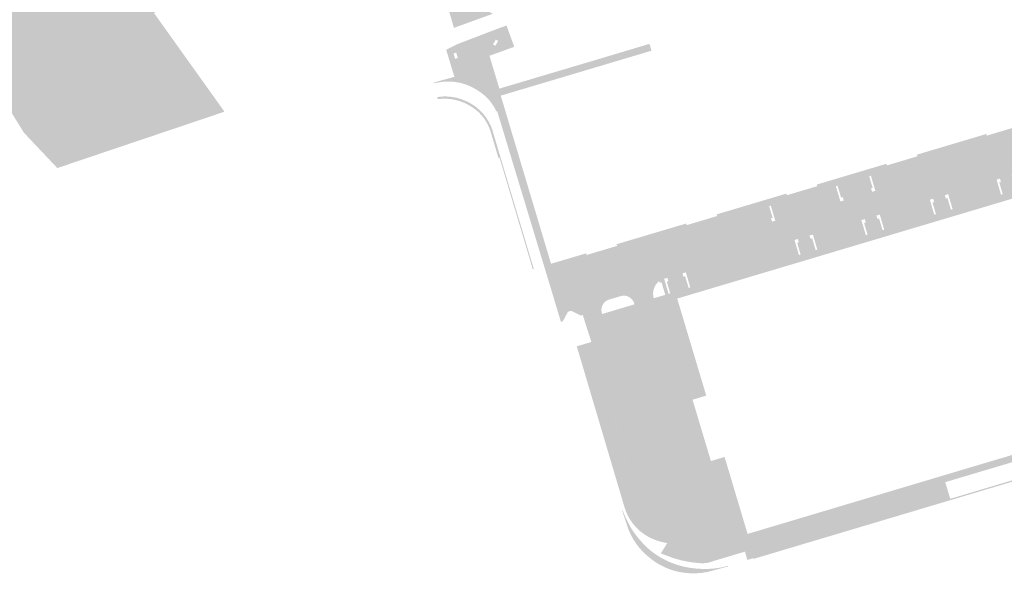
# Model space of a CAD drawing. Header units: inches. Extents: x 83221 to 84763, y 445855 to 447258.
# Tile 43 of 58: x 84313 to 84596, y 446155 to 446314. Entities that reach past the tile are written whole.
import ezdxf

# ---------------------------------------------------------------- set-up
doc = ezdxf.new("R2010")
doc.units = ezdxf.units.IN
doc.header["$MEASUREMENT"] = 0

msp = doc.modelspace()

# ---------------------------------------------------------------- hatches: boundary and pattern name
for points in [[(84099.34, 446461.22), (84212.2, 446529.38), (84227.84, 446481.36), (84249.54, 446482.1), (84240.35, 446520.18), (84217.17, 446573.9), (84244.39, 446594.5), (84255.06, 446562.49), (84267.02, 446524.78), (84277.69, 446525.7), (84322.95, 446528.27), (84332.88, 446509.51), (84346.68, 446444.75), (84371.7, 446361.23), (84374.82, 446342.1), (84367.65, 446325.91), (84351.28, 446315.61), (84371.51, 446287.28), (84323.5, 446271.09), (84313.93, 446281.21), (84274.93, 446344.31), (84230.6, 446392.32), (84213.86, 446411.46), (84201.41, 446420.34), (84196.46, 446422.8), (84193.44, 446422.86), (84184.88, 446423.87), (84178.63, 446423.87), (84123.07, 446404.92), (84099.34, 446461.22)], [(84581.99, 446271.59), (84580.69, 446275.89), (84578.28, 446275.18), (84557.18, 446268.89), (84556.7, 446268.75), (84557.7, 446265.37), (84557.23, 446265.22), (84557.51, 446264.26), (84549.39, 446261.78), (84549.1, 446262.74), (84548.62, 446262.59), (84547.6, 446266), (84547.12, 446265.86), (84528.42, 446260.29), (84527.94, 446260.15), (84528.97, 446256.79), (84528.49, 446256.64), (84528.78, 446255.69), (84524.48, 446254.4), (84523.15, 446258.76), (84522.55, 446260.66), (84532.9, 446263.75), (84533.04, 446263.28), (84541.79, 446265.89), (84541.65, 446266.35), (84561.62, 446272.31), (84561.76, 446271.84), (84570.54, 446274.46), (84570.4, 446274.93), (84590.35, 446280.88), (84590.49, 446280.41), (84599.26, 446283.03), (84599.12, 446283.5), (84609.41, 446286.57), (84597.8, 446325.41), (84598.77, 446325.7), (84609.65, 446289.23), (84609.79, 446288.75), (84613.15, 446289.77), (84613.29, 446289.29), (84614.25, 446289.59), (84615.25, 446286.21), (84614.76, 446286.08), (84615.2, 446284.64), (84614.72, 446284.5), (84615.01, 446283.52), (84614.04, 446283.23), (84614.32, 446282.28), (84613.84, 446282.13), (84613.97, 446281.65), (84612.53, 446281.22), (84612.67, 446280.75), (84604.52, 446278.32), (84604.23, 446279.27), (84603.75, 446279.13), (84602.75, 446282.47), (84602.27, 446282.33), (84584.99, 446277.2), (84581.16, 446276.05), (84582.47, 446271.75), (84581.99, 446271.59), (84581.99, 446271.59)], [(84440.69, 446319.79), (84448.57, 446315.41), (84437.41, 446311.36), (84435.41, 446318.25), (84435.27, 446318.71), (84440.55, 446320.26), (84440.69, 446319.79), (84440.69, 446319.79)], [(84450.36, 446311.27), (84445.52, 446302.75), (84446.07, 446300.35), (84446.2, 446299.87), (84437.6, 446297.29), (84437.4, 446297.79), (84439.75, 446302.57), (84438.52, 446306.73), (84450.36, 446311.27), (84450.36, 446311.27)], [(84447.62, 446303.34), (84450.47, 446293.91), (84448.65, 446293.36), (84448.15, 446293.22), (84446.2, 446299.87), (84446.07, 446300.35), (84445.52, 446302.75), (84450.36, 446311.27), (84452.51, 446312.02), (84452.77, 446311.35), (84449.78, 446307.77), (84449.44, 446307.96), (84448.66, 446306.6), (84448.97, 446306.4), (84447.62, 446303.34)], [(84453.83, 446308.44), (84454.74, 446305.93), (84447.62, 446303.34), (84448.97, 446306.4), (84449.29, 446306.21), (84450.12, 446307.59), (84449.78, 446307.77), (84452.77, 446311.35), (84453.83, 446308.44)], [(84437.21, 446306.08), (84437.7, 446304.11), (84437.32, 446303.99), (84437.75, 446302.49), (84438.13, 446302.6), (84438.8, 446300.64), (84437.4, 446297.79), (84435.19, 446305.07), (84437.21, 446306.08)], [(84438.52, 446306.73), (84439.75, 446302.57), (84438.8, 446300.64), (84438.13, 446302.6), (84438.52, 446302.7), (84438.07, 446304.23), (84437.7, 446304.11), (84437.21, 446306.08), (84438.52, 446306.73)], [(84500.12, 446251.85), (84501.42, 446247.55), (84500.47, 446247.26), (84492.3, 446244.83), (84491.34, 446244.54), (84490.04, 446248.85), (84473.73, 446243.97), (84475.06, 446239.69), (84474.1, 446239.4), (84471.48, 446238.6), (84467.87, 446237.52), (84465.21, 446238.79), (84464.61, 446238.65), (84449.84, 446287.43), (84448.15, 446293.22), (84448.65, 446293.36), (84450.47, 446293.91), (84452.09, 446294.39), (84453.55, 446294.83), (84479.03, 446302.41), (84493.54, 446306.75), (84493.69, 446306.46), (84494.15, 446304.8), (84450.87, 446291.89), (84465.31, 446243.59), (84475.39, 446246.59), (84475.53, 446246.12), (84484.29, 446248.73), (84484.15, 446249.21), (84504.13, 446255.16), (84504.27, 446254.69), (84513.03, 446257.31), (84512.89, 446257.78), (84518.74, 446259.52), (84519.33, 446257.58), (84500.12, 446251.85), (84500.12, 446251.85)], [(84431.59, 446295.59), (84433.58, 446296.21), (84437.6, 446297.29), (84446.2, 446299.87), (84448.15, 446293.22), (84449.84, 446287.43), (84449.63, 446287.34), (84449.26, 446288.08), (84448.85, 446288.8), (84448.4, 446289.49), (84447.93, 446290.13), (84447.43, 446290.74), (84446.89, 446291.33), (84446.19, 446291.95), (84445.46, 446292.54), (84444.7, 446293.1), (84443.57, 446293.81), (84442.39, 446294.44), (84441.17, 446294.97), (84439.88, 446295.39), (84438.56, 446295.69), (84437.22, 446295.87), (84435.82, 446295.95), (84434.42, 446295.89), (84433.04, 446295.72), (84431.67, 446295.42), (84431.59, 446295.59), (84431.59, 446295.59)], [(84617.05, 446268.04), (84501.55, 446233.59), (84505, 446222.06), (84503.08, 446221.48), (84499.65, 446233.01), (84495.39, 446231.75), (84494.81, 446233.69), (84497.63, 446234.52), (84498.11, 446234.66), (84499.07, 446234.95), (84499.55, 446235.09), (84498.55, 446238.44), (84499.03, 446238.59), (84498.74, 446239.54), (84503.06, 446240.84), (84503.35, 446239.88), (84503.82, 446240.02), (84504.82, 446236.68), (84505.3, 446236.82), (84536.51, 446246.11), (84536.99, 446246.25), (84536, 446249.6), (84536.48, 446249.75), (84536.2, 446250.71), (84539.56, 446251.71), (84539.84, 446250.75), (84540.32, 446250.89), (84541.31, 446247.53), (84541.79, 446247.67), (84555.74, 446251.81), (84556.22, 446251.96), (84555.22, 446255.31), (84555.7, 446255.46), (84555.41, 446256.41), (84558.77, 446257.43), (84559.05, 446256.47), (84559.53, 446256.61), (84560.52, 446253.25), (84561, 446253.39), (84575.38, 446257.7), (84575.86, 446257.84), (84574.87, 446261.19), (84575.35, 446261.33), (84575.06, 446262.29), (84578.42, 446263.3), (84578.7, 446262.34), (84579.18, 446262.48), (84580.17, 446259.13), (84580.65, 446259.28), (84594.56, 446263.43), (84595.04, 446263.57), (84594.06, 446266.95), (84594.54, 446267.09), (84594.26, 446268.05), (84597.62, 446269.05), (84597.9, 446268.09), (84598.38, 446268.23), (84599.38, 446264.87), (84599.85, 446265.01), (84613.77, 446269.16), (84614.25, 446269.3), (84612.96, 446273.59), (84615.38, 446274.31), (84616.66, 446270.02), (84617.14, 446270.17), (84624.08, 446272.26), (84624.56, 446272.4), (84623.55, 446275.75), (84624.03, 446275.89), (84623.74, 446276.85), (84635.75, 446280.43), (84636.04, 446279.47), (84636.52, 446279.61), (84637.51, 446276.29), (84637.98, 446276.43), (84647.11, 446279.13), (84647.59, 446279.27), (84646.59, 446282.61), (84647.07, 446282.76), (84646.79, 446283.71), (84650.12, 446284.71), (84650.41, 446283.75), (84650.89, 446283.9), (84651.91, 446280.54), (84652.39, 446280.68), (84672.02, 446286.54), (84672.5, 446286.68), (84671.52, 446290.04), (84671.99, 446290.18), (84671.71, 446291.14), (84678.91, 446293.3), (84679.19, 446292.34), (84679.67, 446292.48), (84680.65, 446289.14), (84681.12, 446289.28), (84697.96, 446294.31), (84698.44, 446294.45), (84697.42, 446297.79), (84697.9, 446297.93), (84697.61, 446298.89), (84700.93, 446299.88), (84701.22, 446298.92), (84701.7, 446299.07), (84702.69, 446295.71), (84703.17, 446295.85), (84711.12, 446298.22), (84715.23, 446299.43), (84715.79, 446297.52), (84711.43, 446296.21), (84716.41, 446279.46), (84720.82, 446280.78), (84721.22, 446280.91), (84721.65, 446279.47), (84720.22, 446279.04), (84720.65, 446277.6), (84718.22, 446276.87), (84718.15, 446277.14), (84716.68, 446276.71), (84713.2, 446288.35), (84713.08, 446288.31), (84712.05, 446288.01), (84711.93, 446287.97), (84715.41, 446276.33), (84715.07, 446276.23), (84709.45, 446295.07), (84709.66, 446295.13), (84709.5, 446295.65), (84700.54, 446292.99), (84699.4, 446292.65), (84698.86, 446292.49), (84699.24, 446291.2), (84697.13, 446290.57), (84696.73, 446291.9), (84696.39, 446291.79), (84696.42, 446291.69), (84657.74, 446280.18), (84644.23, 446276.17), (84619.39, 446268.75), (84617.05, 446268.04), (84617.05, 446268.04)], [(84438.23, 446291.27), (84439.44, 446290.91), (84440.62, 446290.44), (84441.66, 446289.96), (84442.66, 446289.39), (84443.61, 446288.74), (84444.51, 446288.01), (84445.34, 446287.21), (84446.1, 446286.35), (84446.83, 446285.35), (84447.47, 446284.3), (84448.02, 446283.19), (84448.46, 446282.04), (84448.8, 446280.85), (84450.8, 446274.14), (84450.52, 446274.07), (84448.19, 446281.86), (84448.02, 446282.26), (84447.51, 446283.49), (84446.8, 446284.77), (84445.96, 446286.06), (84444.96, 446287.14), (84443.37, 446288.58), (84442.21, 446289.2), (84440.33, 446290.22), (84438.59, 446290.79), (84436.74, 446291.2), (84435.17, 446291.37), (84432.69, 446291.19), (84432.62, 446291.46), (84433.35, 446291.57), (84434.46, 446291.66), (84435.72, 446291.64), (84436.98, 446291.51), (84438.23, 446291.27)], [(84436.74, 446291.2), (84438.59, 446290.79), (84440.33, 446290.22), (84442.21, 446289.2), (84443.37, 446288.58), (84444.96, 446287.14), (84445.96, 446286.06), (84446.8, 446284.77), (84447.51, 446283.49), (84448.02, 446282.26), (84448.19, 446281.86), (84450.52, 446274.07), (84450.21, 446273.98), (84448, 446281.38), (84447.64, 446282.45), (84447.19, 446283.48), (84446.65, 446284.47), (84446.02, 446285.41), (84445.28, 446286.33), (84444.44, 446287.19), (84443.54, 446287.95), (84442.56, 446288.64), (84441.45, 446289.3), (84440.28, 446289.87), (84439.06, 446290.32), (84437.81, 446290.66), (84436.61, 446290.88), (84435.39, 446291), (84434.17, 446291.01), (84432.96, 446290.92), (84432.76, 446290.88), (84432.69, 446291.19), (84435.17, 446291.37), (84436.74, 446291.2)], [(84516.06, 446244.73), (84504.02, 446241.12), (84503.06, 446240.84), (84498.74, 446239.54), (84497.79, 446239.26), (84499.07, 446234.95), (84498.11, 446234.66), (84497.05, 446238.26), (84496.56, 446238.11), (84496.42, 446238.6), (84494.38, 446245.45), (84500.47, 446247.26), (84501.42, 446247.55), (84524.48, 446254.4), (84528.78, 446255.69), (84529.74, 446255.97), (84548.43, 446261.49), (84549.39, 446261.78), (84557.51, 446264.26), (84558.46, 446264.55), (84581.99, 446271.59), (84582.47, 446271.75), (84603.56, 446278.03), (84604.52, 446278.32), (84612.67, 446280.75), (84614.17, 446273.95), (84612.96, 446273.59), (84612.48, 446273.45), (84598.58, 446269.33), (84597.62, 446269.05), (84594.26, 446268.05), (84593.3, 446267.76), (84579.38, 446263.59), (84578.42, 446263.3), (84575.06, 446262.29), (84574.11, 446262), (84559.73, 446257.72), (84558.77, 446257.43), (84555.41, 446256.41), (84554.45, 446256.12), (84540.52, 446251.99), (84539.56, 446251.71), (84536.2, 446250.71), (84535.24, 446250.42), (84516.06, 446244.73)], [(84603.56, 446278.03), (84582.47, 446271.75), (84581.16, 446276.05), (84584.99, 446277.2), (84602.27, 446282.33), (84603.56, 446278.03), (84603.56, 446278.03)], [(84450.8, 446274.14), (84460.35, 446242.12), (84460.06, 446242.03), (84450.52, 446274.07), (84450.8, 446274.14)], [(84581.99, 446271.59), (84558.46, 446264.55), (84557.18, 446268.89), (84578.28, 446275.18), (84580.69, 446275.89), (84581.99, 446271.59), (84581.99, 446271.59)], [(84548.43, 446261.49), (84529.74, 446255.97), (84528.42, 446260.29), (84547.12, 446265.86), (84548.43, 446261.49), (84548.43, 446261.49)], [(84593.3, 446267.76), (84594.56, 446263.43), (84580.65, 446259.28), (84579.38, 446263.59), (84593.3, 446267.76), (84593.3, 446267.76)], [(84522.55, 446260.66), (84523.15, 446258.76), (84519.33, 446257.58), (84518.74, 446259.52), (84522.55, 446260.66), (84522.55, 446260.66)], [(84574.11, 446262), (84575.38, 446257.7), (84561, 446253.39), (84559.73, 446257.72), (84574.11, 446262), (84574.11, 446262)], [(84524.48, 446254.4), (84501.42, 446247.55), (84500.12, 446251.85), (84519.33, 446257.58), (84523.15, 446258.76), (84524.48, 446254.4), (84524.48, 446254.4)], [(84554.45, 446256.12), (84555.74, 446251.81), (84541.79, 446247.67), (84540.52, 446251.99), (84554.45, 446256.12), (84554.45, 446256.12)], [(84491.34, 446244.54), (84475.06, 446239.69), (84473.73, 446243.97), (84490.04, 446248.85), (84491.34, 446244.54), (84491.34, 446244.54)], [(84536.51, 446246.11), (84505.3, 446236.82), (84504.02, 446241.12), (84516.06, 446244.73), (84535.24, 446250.42), (84536.51, 446246.11), (84536.51, 446246.11)], [(84496.24, 446238.46), (84495.96, 446238.22), (84495.72, 446237.96), (84495.5, 446237.68), (84495.3, 446237.39), (84495.12, 446237.08), (84494.95, 446236.69), (84494.81, 446236.27), (84494.71, 446235.85), (84494.65, 446235.42), (84494.63, 446234.98), (84494.65, 446234.54), (84494.71, 446234.11), (84494.81, 446233.69), (84495.39, 446231.75), (84498.79, 446220.21), (84503.68, 446203.7), (84498.12, 446202.05), (84489.85, 446230.02), (84489.26, 446231.94), (84489.17, 446232.26), (84489.08, 446232.5), (84488.97, 446232.74), (84488.84, 446232.97), (84488.69, 446233.19), (84488.53, 446233.39), (84488.34, 446233.58), (84488.15, 446233.75), (84487.93, 446233.9), (84487.71, 446234.04), (84487.47, 446234.16), (84487.23, 446234.25), (84486.98, 446234.33), (84486.72, 446234.38), (84486.46, 446234.41), (84486.2, 446234.42), (84485.94, 446234.41), (84485.68, 446234.38), (84485.42, 446234.32), (84481.87, 446233.28), (84481.63, 446233.18), (84481.39, 446233.07), (84481.17, 446232.93), (84480.96, 446232.78), (84480.76, 446232.61), (84480.58, 446232.42), (84480.41, 446232.22), (84480.26, 446232.01), (84480.13, 446231.78), (84480.02, 446231.54), (84479.93, 446231.3), (84479.86, 446231.04), (84479.81, 446230.79), (84479.78, 446230.53), (84479.78, 446230.27), (84479.8, 446230), (84479.84, 446229.75), (84479.9, 446229.49), (84480.01, 446229.16), (84480.62, 446227.27), (84488.94, 446199.34), (84483.9, 446197.84), (84476.89, 446221.12), (84474.41, 446228.9), (84471.48, 446238.6), (84474.1, 446239.4), (84475.06, 446239.69), (84491.34, 446244.54), (84492.3, 446244.83), (84494.38, 446245.45), (84496.42, 446238.6), (84496.24, 446238.46)], [(84471.48, 446238.6), (84474.41, 446228.9), (84473.84, 446228.71), (84471.14, 446230.07), (84470.18, 446229.82), (84468.71, 446227.07), (84468.15, 446226.9), (84464.61, 446238.65), (84465.21, 446238.79), (84467.87, 446237.52), (84471.48, 446238.6), (84471.48, 446238.6)], [(84489.85, 446230.02), (84480.62, 446227.27), (84480.01, 446229.16), (84489.26, 446231.94), (84489.85, 446230.02), (84489.85, 446230.02)], [(84495.39, 446231.75), (84499.65, 446233.01), (84503.08, 446221.48), (84498.79, 446220.21), (84495.39, 446231.75), (84495.39, 446231.75)], [(84755.73, 446231.9), (84755.89, 446231.57), (84753.57, 446230.61), (84722.91, 446218.32), (84523.49, 446158.81), (84523.43, 446159.02), (84523.4, 446159.17), (84579.98, 446176.07), (84615.47, 446186.66), (84620.45, 446188.14), (84629.37, 446190.8), (84634.26, 446192.26), (84650.51, 446197.1), (84657.25, 446199.11), (84671.12, 446203.24), (84674.94, 446204.39), (84688.94, 446208.56), (84703.87, 446213.02), (84722.8, 446218.67), (84733.58, 446223.02), (84755.73, 446231.9), (84755.73, 446231.9)], [(84489.85, 446230.02), (84500.89, 446192.72), (84491.73, 446189.97), (84480.62, 446227.27), (84489.85, 446230.02), (84489.85, 446230.02)], [(84476.89, 446221.12), (84490.9, 446174.57), (84491.13, 446173.96), (84491.4, 446173.36), (84491.7, 446172.79), (84492.05, 446172.24), (84492.43, 446171.71), (84492.85, 446171.22), (84493.42, 446170.63), (84494.04, 446170.08), (84494.7, 446169.59), (84495.39, 446169.15), (84496.12, 446168.77), (84496.88, 446168.45), (84497.66, 446168.18), (84498.46, 446167.99), (84499.27, 446167.85), (84500.09, 446167.78), (84498.69, 446163.36), (84498.08, 446163.46), (84497.47, 446163.58), (84496.87, 446163.73), (84495.6, 446164.12), (84494.37, 446164.61), (84493.18, 446165.2), (84491.99, 446165.94), (84490.87, 446166.8), (84489.85, 446167.76), (84488.93, 446168.82), (84488.12, 446169.94), (84487.42, 446171.14), (84486.84, 446172.41), (84486.39, 446173.72), (84472.7, 446219.88), (84476.89, 446221.12), (84476.89, 446221.12)], [(84515.16, 446188.09), (84517.28, 446181), (84515.23, 446180.38), (84513.73, 446185.38), (84510.31, 446184.34), (84511.8, 446179.35), (84510.96, 446179.1), (84498.79, 446220.21), (84503.08, 446221.48), (84505, 446222.06), (84509.89, 446205.71), (84505.96, 446204.53), (84511.23, 446186.91), (84515.16, 446188.09)], [(84503.68, 446203.7), (84510.96, 446179.1), (84510.9, 446177.99), (84510.74, 446176.89), (84510.49, 446175.81), (84510.15, 446174.76), (84509.71, 446173.73), (84509.19, 446172.75), (84508.59, 446171.82), (84507.9, 446170.95), (84507.27, 446170.36), (84506.59, 446169.82), (84505.86, 446169.35), (84505.11, 446168.93), (84504.32, 446168.57), (84503.5, 446168.27), (84502.67, 446168.05), (84501.82, 446167.89), (84500.95, 446167.8), (84500.09, 446167.78), (84499.27, 446167.85), (84498.46, 446167.99), (84497.66, 446168.18), (84496.88, 446168.45), (84496.12, 446168.77), (84495.39, 446169.15), (84494.7, 446169.59), (84494.04, 446170.08), (84493.42, 446170.63), (84492.85, 446171.22), (84492.43, 446171.71), (84492.05, 446172.24), (84491.7, 446172.79), (84491.4, 446173.36), (84491.13, 446173.96), (84490.9, 446174.57), (84483.9, 446197.84), (84488.94, 446199.34), (84491.73, 446189.97), (84492.38, 446188.07), (84495.41, 446176.88), (84495.48, 446176.58), (84495.64, 446176.16), (84495.84, 446175.76), (84496.07, 446175.37), (84496.34, 446175.01), (84496.63, 446174.67), (84496.96, 446174.36), (84497.31, 446174.08), (84497.69, 446173.83), (84498.08, 446173.62), (84498.49, 446173.44), (84498.92, 446173.3), (84499.36, 446173.2), (84499.8, 446173.13), (84500.25, 446173.11), (84500.69, 446173.13), (84501.13, 446173.19), (84501.56, 446173.28), (84501.98, 446173.41), (84502.38, 446173.58), (84502.77, 446173.78), (84503.15, 446174.01), (84503.5, 446174.27), (84503.83, 446174.57), (84504.13, 446174.88), (84504.4, 446175.23), (84504.65, 446175.59), (84504.86, 446175.98), (84505.04, 446176.38), (84505.19, 446176.88), (84505.29, 446177.39), (84505.34, 446177.91), (84505.34, 446178.43), (84505.28, 446178.95), (84505.18, 446179.46), (84505.07, 446179.79), (84501.57, 446190.85), (84500.89, 446192.72), (84498.12, 446202.05), (84503.68, 446203.7)], [(84501.57, 446190.85), (84492.38, 446188.07), (84491.73, 446189.97), (84500.89, 446192.72), (84501.57, 446190.85), (84501.57, 446190.85)], [(84501.57, 446190.85), (84505.07, 446179.79), (84495.41, 446176.88), (84492.38, 446188.07), (84501.57, 446190.85), (84501.57, 446190.85)], [(84599.94, 446187.23), (84584.65, 446182.67), (84584.08, 446184.59), (84599.38, 446189.15), (84599.94, 446187.23), (84599.94, 446187.23)], [(84515.85, 446178.28), (84512.43, 446177.23), (84510.31, 446184.34), (84513.73, 446185.38), (84515.85, 446178.28), (84515.85, 446178.28)], [(84517.28, 446181), (84521.77, 446165.98), (84584.08, 446184.59), (84584.65, 446182.67), (84578.52, 446180.85), (84520.24, 446163.44), (84515.99, 446177.68), (84515.2, 446177.46), (84515.19, 446177.62), (84511.76, 446176.6), (84511.02, 446179.12), (84511.8, 446179.35), (84512.43, 446177.23), (84515.85, 446178.28), (84515.23, 446180.38), (84517.28, 446181)], [(84579.98, 446176.07), (84523.4, 446159.17), (84523.43, 446159.02), (84522.32, 446158.69), (84521.71, 446158.51), (84521, 446160.89), (84520.24, 446163.44), (84578.52, 446180.85), (84579.98, 446176.07), (84579.98, 446176.07)], [(84505.04, 446176.38), (84504.86, 446175.98), (84504.65, 446175.59), (84504.4, 446175.23), (84504.13, 446174.88), (84503.83, 446174.57), (84503.5, 446174.27), (84503.15, 446174.01), (84502.77, 446173.78), (84502.38, 446173.58), (84501.98, 446173.41), (84501.56, 446173.28), (84501.13, 446173.19), (84500.69, 446173.13), (84500.25, 446173.11), (84499.8, 446173.13), (84499.36, 446173.2), (84498.92, 446173.3), (84498.49, 446173.44), (84498.08, 446173.62), (84497.69, 446173.83), (84497.31, 446174.08), (84496.96, 446174.36), (84496.63, 446174.67), (84496.34, 446175.01), (84496.07, 446175.37), (84495.84, 446175.76), (84495.64, 446176.16), (84495.48, 446176.58), (84495.41, 446176.88), (84505.07, 446179.79), (84505.18, 446179.46), (84505.28, 446178.95), (84505.34, 446178.43), (84505.34, 446177.91), (84505.29, 446177.39), (84505.19, 446176.88), (84505.04, 446176.38), (84505.04, 446176.38)], [(84514.83, 446174.36), (84514.54, 446173.34), (84514.17, 446172.34), (84513.73, 446171.37), (84513.23, 446170.43), (84512.66, 446169.53), (84512.02, 446168.68), (84511.93, 446168.56), (84511.83, 446168.44), (84511.74, 446168.33), (84511.64, 446168.21), (84511.54, 446168.1), (84511.44, 446167.98), (84507.9, 446170.95), (84508.59, 446171.82), (84509.19, 446172.75), (84509.71, 446173.73), (84510.15, 446174.76), (84510.49, 446175.81), (84510.74, 446176.89), (84510.9, 446177.99), (84510.96, 446179.1), (84511.02, 446179.12), (84511.76, 446176.6), (84515.19, 446177.62), (84515.2, 446177.46), (84515.2, 446176.94), (84515.18, 446176.42), (84515.13, 446175.9), (84515.06, 446175.38), (84514.95, 446174.87), (84514.83, 446174.36), (84514.83, 446174.36)], [(84515.99, 446177.68), (84520.24, 446163.44), (84521, 446160.89), (84512.04, 446158.22), (84511.4, 446157.98), (84510.75, 446157.79), (84510.09, 446157.66), (84509.44, 446157.59), (84508.8, 446157.56), (84508.15, 446157.58), (84506.8, 446157.7), (84505.46, 446157.87), (84504.13, 446158.09), (84502.85, 446158.37), (84501.58, 446158.7), (84500.32, 446159.08), (84496.85, 446160.38), (84498.69, 446163.36), (84499.91, 446163.24), (84501.14, 446163.22), (84502.36, 446163.31), (84503.57, 446163.5), (84504.76, 446163.8), (84505.92, 446164.19), (84507.05, 446164.68), (84508.26, 446165.35), (84509.4, 446166.12), (84510.46, 446167), (84511.44, 446167.98), (84511.54, 446168.1), (84511.64, 446168.21), (84511.74, 446168.33), (84511.83, 446168.44), (84511.93, 446168.56), (84512.02, 446168.68), (84512.66, 446169.53), (84513.23, 446170.43), (84513.73, 446171.37), (84514.17, 446172.34), (84514.54, 446173.34), (84514.83, 446174.36), (84514.95, 446174.87), (84515.06, 446175.38), (84515.13, 446175.9), (84515.18, 446176.42), (84515.2, 446176.94), (84515.2, 446177.46), (84515.99, 446177.68), (84515.99, 446177.68)], [(84485.86, 446172.76), (84486.18, 446171.95), (84486.52, 446171.15), (84486.88, 446170.35), (84487.33, 446169.43), (84487.81, 446168.52), (84488.31, 446167.62), (84488.96, 446166.65), (84489.64, 446165.71), (84490.35, 446164.8), (84491.23, 446163.78), (84492.16, 446162.79), (84493.12, 446161.86), (84494.16, 446160.99), (84495.24, 446160.19), (84496.36, 446159.46), (84497.4, 446158.85), (84498.48, 446158.3), (84499.58, 446157.81), (84500.98, 446157.29), (84502.41, 446156.85), (84503.86, 446156.49), (84505.18, 446156.25), (84506.52, 446156.07), (84507.87, 446155.97), (84509.21, 446155.91), (84510.56, 446155.93), (84511.9, 446156.02), (84513.34, 446156.2), (84514.77, 446156.47), (84516.18, 446156.82), (84516.22, 446156.65), (84510.19, 446155.04), (84508.48, 446154.78), (84506.76, 446154.66), (84505.04, 446154.69), (84503.58, 446154.82), (84502.14, 446155.05), (84500.72, 446155.39), (84499.37, 446155.82), (84498.06, 446156.36), (84496.78, 446156.99), (84495.42, 446157.8), (84494.13, 446158.71), (84492.91, 446159.73), (84491.75, 446160.8), (84490.69, 446161.97), (84489.73, 446163.22), (84488.85, 446164.59), (84488.09, 446166.02), (84487.46, 446167.52), (84485.73, 446172.71), (84485.86, 446172.76), (84485.86, 446172.76)], [(84511.44, 446167.98), (84510.46, 446167), (84509.4, 446166.12), (84508.26, 446165.35), (84507.05, 446164.68), (84505.92, 446164.19), (84504.76, 446163.8), (84503.57, 446163.5), (84502.36, 446163.31), (84501.14, 446163.22), (84499.91, 446163.24), (84498.69, 446163.36), (84500.09, 446167.78), (84500.95, 446167.8), (84501.82, 446167.89), (84502.67, 446168.05), (84503.5, 446168.27), (84504.32, 446168.57), (84505.11, 446168.93), (84505.86, 446169.35), (84506.59, 446169.82), (84507.27, 446170.36), (84507.9, 446170.95), (84511.44, 446167.98), (84511.44, 446167.98)]]:
    msp.add_hatch(color=256).paths.add_polyline_path(points, flags=0)

doc.saveas('drawing.dxf')
